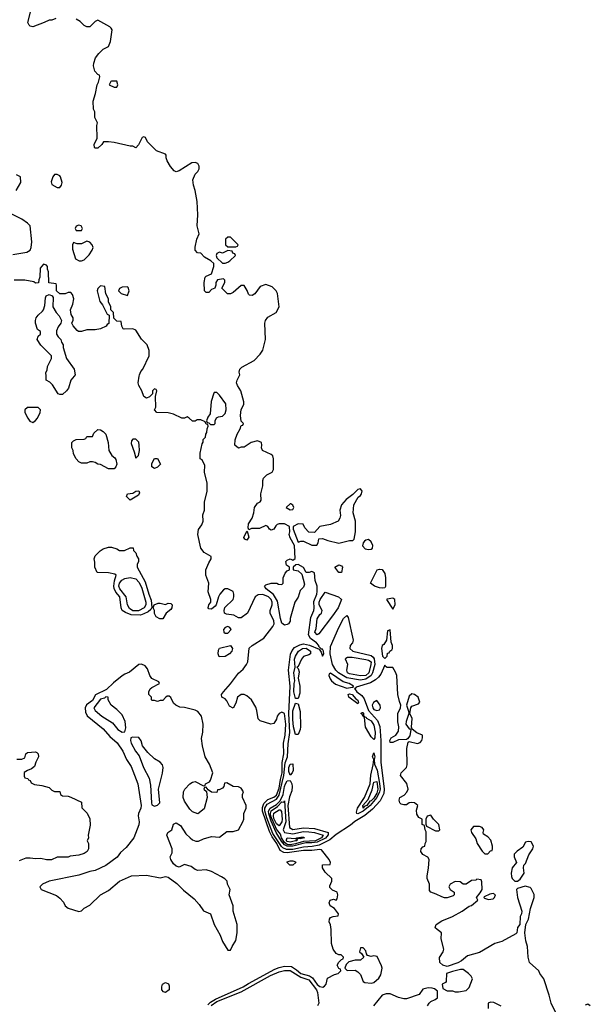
# Model space of a CAD drawing. Header units: inches. Extents: x 2792272 to 2951639, y 860504 to 1033803.
# Tile 13 of 209: x 2933333 to 2937548, y 885362 to 892631. Entities that reach past the tile are written whole.
import ezdxf

# ---------------------------------------------------------------- set-up
doc = ezdxf.new("R2010")
doc.units = ezdxf.units.IN
doc.header["$MEASUREMENT"] = 0
doc.layers.add('C9838', color=7, linetype='Continuous')
doc.layers.add('C9839', color=7, linetype='Continuous')

msp = doc.modelspace()

# ---------------------------------------------------------------- linework, layer by layer
at = {"layer": 'C9838', "color": 4}
for points, elevation in [([(2933734.4, 890000), (2933710.8, 889969.2), (2933694, 889910), (2933678.8, 889890), (2933650, 889865.2), (2933630, 889864), (2933618, 889870), (2933574.6, 889934.6), (2933554.6, 889954.6), (2933528, 889970), (2933527.7, 890000)], 8), ([(2934723.1, 885356.9), (2934741.3, 885378.7), (2934779.3, 885400.7), (2934984.7, 885490), (2935024.2, 885515.8), (2935218.9, 885621.1), (2935250, 885634.6), (2935290, 885643.2), (2935340.5, 885640.5), (2935377.2, 885617.2), (2935410, 885588.8), (2935472.7, 885572.7), (2935496.3, 885556.3), (2935530, 885509.2), (2935550, 885492.4), (2935572.1, 885487.9), (2935585.2, 885494.8), (2935598, 885510), (2935605.6, 885554.4), (2935658, 885582), (2935686, 885590), (2935706, 885610), (2935702, 885622), (2935690, 885626), (2935678, 885650), (2935690, 885674), (2935710, 885694), (2935722, 885698), (2935726, 885710), (2935707.3, 885727.3), (2935690, 885728), (2935670, 885738), (2935649, 885770), (2935635.3, 885810), (2935634, 885914), (2935628.7, 885948.7), (2935618, 885970), (2935622, 885990), (2935630, 886002), (2935648.9, 886011.1), (2935686, 886014), (2935688, 886030), (2935658, 886070), (2935626, 886090), (2935618, 886110), (2935626, 886130), (2935650, 886138), (2935670, 886132), (2935679, 886141), (2935682, 886170), (2935678, 886190), (2935644.7, 886204.7), (2935624.7, 886224.7), (2935623.1, 886236.9), (2935638, 886270), (2935638, 886290), (2935590, 886338), (2935568.7, 886370), (2935570, 886392), (2935626, 886394), (2935628, 886410), (2935619, 886430), (2935562, 886502), (2935550, 886505.2), (2935490, 886498), (2935430, 886497.8), (2935310, 886479.1), (2935283.1, 886483.1), (2935257.7, 886497.7), (2935231.5, 886550), (2935197.8, 886597.8), (2935177.3, 886637.3), (2935127.5, 886787.5), (2935125.9, 886814.1), (2935135.2, 886844.8), (2935166.3, 886873.7), (2935210, 886890.2), (2935230, 886906.5), (2935250, 886958.4), (2935258.7, 887021.3), (2935271.2, 887070), (2935272.7, 887147.3), (2935284.7, 887210), (2935281.3, 887290), (2935293, 887350), (2935298.9, 887430), (2935290, 887508.7), (2935270, 887519.3), (2935250, 887509), (2935234.8, 887490), (2935230, 887468), (2935210, 887435.3), (2935189.1, 887429.1), (2935110, 887454), (2935094, 887470), (2935085.2, 887530), (2935076.6, 887556.6), (2935045.2, 887610), (2935010, 887639), (2934990, 887649), (2934970, 887649), (2934942, 887630), (2934930, 887586), (2934910, 887548), (2934883.1, 887563.1), (2934863.1, 887603.1), (2934850, 887618), (2934826, 887630), (2934824, 887650), (2934839, 887670), (2934891.3, 887728.7), (2934950, 887806), (2934983.7, 887836.3), (2935009.5, 887870.5), (2935017.2, 887890), (2935028.4, 887991.6), (2935049.3, 888010), (2935136, 888064), (2935203, 888150), (2935212.1, 888170), (2935210, 888192.7), (2935184.4, 888250), (2935184, 888270), (2935198.7, 888310), (2935198.4, 888330), (2935189.8, 888350), (2935170, 888369.8), (2935130, 888386.6), (2935094.5, 888385.5), (2935072.2, 888370), (2935015.8, 888250), (2934970, 888216.2), (2934950, 888214.5), (2934914.7, 888234.7), (2934861.2, 888241.2), (2934845.2, 888250), (2934842.7, 888270), (2934849.5, 888290.5), (2934909.3, 888350), (2934914.5, 888370), (2934915.1, 888390), (2934909.2, 888409.2), (2934870, 888429), (2934850, 888429), (2934838, 888422), (2934811, 888390), (2934801, 888370), (2934784.7, 888310), (2934778, 888302), (2934750, 888279), (2934730, 888282), (2934725.2, 888290), (2934729.5, 888310.5), (2934744, 888330), (2934744, 888350), (2934726.3, 888406.3), (2934729.2, 888470), (2934709.2, 888530), (2934709.2, 888570), (2934730, 888622), (2934748, 888650), (2934747.3, 888667.3), (2934696.5, 888696.5), (2934670, 888728.7), (2934648, 888830), (2934653.6, 888866.4), (2934678, 888902), (2934689, 888930), (2934685.6, 888974.4), (2934699, 889010), (2934699, 889070), (2934717.2, 889150), (2934719, 889210), (2934699, 889290), (2934700.4, 889340.4), (2934682, 889382), (2934666, 889390), (2934666, 889430), (2934680.4, 889499.6), (2934687.3, 889512.7), (2934688.4, 889531.6), (2934706, 889550), (2934708.4, 889571.6), (2934716.4, 889583.6), (2934718, 889610), (2934726, 889630), (2934722, 889642), (2934710, 889646), (2934702, 889662), (2934670, 889678), (2934643.6, 889676.4), (2934630, 889666), (2934610, 889666), (2934586, 889690), (2934570, 889698), (2934551.6, 889688.4), (2934531.6, 889688.4), (2934470, 889718), (2934430, 889728.7), (2934346, 889730), (2934328, 889750), (2934338, 889770), (2934335.3, 889850), (2934346, 889890), (2934342, 889902), (2934330, 889906), (2934314, 889890), (2934314, 889870), (2934292.7, 889847.3), (2934270, 889838), (2934250, 889848), (2934235.3, 889890), (2934214, 889930), (2934209.4, 889950), (2934215.9, 890000)], 8), ([(2937294.6, 885294.6), (2937258, 885370), (2937244, 885430), (2937204, 885550), (2937175.3, 885590), (2937168, 885610), (2937098, 885670), (2937088.7, 885710), (2937083.7, 885790), (2937071.8, 885830), (2937065.2, 885890), (2937072.7, 885950), (2937091.8, 885990), (2937105.2, 886070), (2937133.2, 886150), (2937132.3, 886172.3), (2937110, 886218), (2937104, 886224), (2937066, 886234), (2937010, 886218), (2937002, 886210), (2937010.4, 886150), (2937043.1, 886050), (2937040.4, 886030), (2937030.5, 886010), (2937028.1, 885951.9), (2937011, 885930), (2937004, 885890), (2936997.6, 885882.4), (2936894.8, 885825.2), (2936841.6, 885810), (2936730, 885745.3), (2936640.4, 885719.6), (2936597.7, 885682.3), (2936570, 885667.2), (2936490, 885641.8), (2936458.4, 885650), (2936435.4, 885670), (2936432.8, 885707.2), (2936460.9, 885750), (2936465.2, 885770), (2936446, 885846), (2936449.2, 885890), (2936405.1, 885925.1), (2936402, 885930), (2936409.4, 885950), (2936450, 885979.3), (2936529, 886010), (2936601.2, 886050), (2936654, 886086), (2936670, 886091.3), (2936718, 886130), (2936708, 886150), (2936735.3, 886184.7), (2936748, 886210), (2936747.3, 886267.3), (2936742, 886282), (2936710, 886286), (2936702, 886278), (2936670, 886275.3), (2936630, 886248), (2936610, 886248), (2936587.3, 886267.3), (2936550, 886268), (2936511.6, 886248.4), (2936502, 886230), (2936512, 886210), (2936542, 886190), (2936542, 886170), (2936536, 886164), (2936490, 886148.7), (2936470, 886148), (2936450, 886155.3), (2936410, 886175.3), (2936370, 886188.7), (2936361.2, 886201.2), (2936361.2, 886250), (2936344, 886290), (2936342, 886310), (2936353.6, 886366.4), (2936358, 886430), (2936348.4, 886448.4), (2936310, 886468.7), (2936297.2, 886490), (2936299, 886510), (2936310, 886524.7), (2936326, 886530), (2936328, 886550), (2936336.4, 886563.6), (2936335.3, 886635.3), (2936328, 886650), (2936322, 886682), (2936306, 886690), (2936306, 886730), (2936281.2, 886741.2), (2936266, 886766), (2936265.1, 886794.9), (2936274, 886830), (2936250, 886849.2), (2936227.1, 886852.9), (2936210, 886849), (2936190, 886835.3), (2936170, 886834), (2936150, 886839), (2936141.2, 886850), (2936136, 886870), (2936141.2, 886890), (2936174, 886906), (2936192, 886928), (2936202, 886950), (2936191.9, 886991.9), (2936146.6, 887050), (2936150, 887071.3), (2936189, 887110), (2936196, 887130), (2936193.6, 887250), (2936203.1, 887296.9), (2936210, 887302), (2936272.5, 887287.5), (2936290, 887296), (2936304, 887310), (2936309, 887330), (2936308, 887350), (2936266.8, 887366.8), (2936232.9, 887392.9), (2936227.3, 887407.3), (2936232, 887472), (2936215.3, 887510), (2936222, 887550), (2936230, 887562), (2936279.3, 887580.7), (2936288.4, 887591.6), (2936275.3, 887630), (2936250, 887649), (2936230, 887653.2), (2936210, 887637.2), (2936191.3, 887570), (2936206, 887526), (2936206.8, 887510), (2936187.4, 887450), (2936185.7, 887430), (2936210, 887396), (2936216.9, 887396.9), (2936222, 887390), (2936214.8, 887345.2), (2936198, 887322), (2936190, 887318), (2936130, 887313.6), (2936090, 887294.5), (2936070, 887295.3), (2936066.6, 887310), (2936077, 887330), (2936111.3, 887348.7), (2936130, 887378), (2936132.8, 887410), (2936126.4, 887446.4), (2936126.6, 887510), (2936147, 887550), (2936149.5, 887570), (2936137.7, 887597.7), (2936126.6, 887650), (2936117.6, 887790), (2936110, 887814), (2936090, 887848.7), (2936048.4, 887848.4), (2936035.3, 887855.3), (2936030, 887866), (2935999.9, 887800.1), (2935983, 887777), (2935961.8, 887758.2), (2935924.8, 887735.2), (2935817.3, 887702.7), (2935810, 887693.2), (2935806.8, 887693.2), (2935824.3, 887670), (2935860.8, 887640.8), (2935877.3, 887617.3), (2935910, 887530.3), (2935977, 887457), (2935992.1, 887412.1), (2936001.2, 887310), (2936000.7, 887150), (2936025.2, 886950), (2936021.7, 886918.3), (2935994.6, 886865.4), (2935938.2, 886801.8), (2935883.3, 886756.7), (2935808, 886712), (2935775.9, 886684.1), (2935670, 886616.5), (2935624.9, 886575.1), (2935544.3, 886535.7), (2935494, 886526), (2935430, 886522.9), (2935350, 886504.2), (2935304.7, 886504.7), (2935277.2, 886517.2), (2935266.8, 886526.8), (2935203.5, 886623.5), (2935157.5, 886737.5), (2935143.5, 886790), (2935144.7, 886810), (2935161.6, 886838.4), (2935230, 886877.2), (2935250, 886907.1), (2935284.6, 887050), (2935295, 887145), (2935310.9, 887190), (2935315.6, 887284.4), (2935329.2, 887369.2), (2935320.6, 887510), (2935330.9, 887710.9), (2935317.9, 887830), (2935333.1, 887946.9), (2935345.4, 887974.6), (2935363.8, 887996.2), (2935403.2, 888016.8), (2935430, 888022.5), (2935474.6, 888014.6), (2935544.4, 887984.4), (2935560.6, 887960.6), (2935570, 887933.4), (2935578.9, 887950), (2935576.8, 887970), (2935570, 887983.6), (2935563.6, 887983.6), (2935543.5, 888003.5), (2935543.5, 888010), (2935525.8, 888030), (2935482.1, 888062.1), (2935465.4, 888090), (2935482.9, 888217.1), (2935504.6, 888270), (2935507.6, 888287.6), (2935505.2, 888334.8), (2935527.6, 888390), (2935531.2, 888410), (2935530, 888448), (2935515.6, 888490), (2935510, 888548), (2935490, 888558), (2935470.9, 888549.1), (2935448.7, 888548.7), (2935430, 888586), (2935390, 888608), (2935372.7, 888607.3), (2935354, 888590), (2935354, 888570), (2935390, 888562), (2935416.9, 888536.9), (2935436.8, 888463.2), (2935430, 888442), (2935404, 888416), (2935390, 888368), (2935366, 888330), (2935331.3, 888210), (2935331, 888190), (2935318, 888170), (2935310, 888166), (2935290, 888161.2), (2935270, 888175.3), (2935259.5, 888210), (2935237.2, 888337.2), (2935207.9, 888387.9), (2935154, 888430), (2935142, 888450), (2935150, 888458), (2935191.3, 888471.3), (2935232, 888472), (2935243.6, 888463.6), (2935270, 888462), (2935278, 888470), (2935278, 888510), (2935294.6, 888545.4), (2935310, 888562), (2935326, 888570), (2935326, 888590), (2935304.7, 888604.7), (2935298, 888630), (2935310, 888642), (2935330, 888651.3), (2935350, 888642), (2935367.3, 888652.7), (2935362, 888750), (2935330, 888806), (2935324, 888830), (2935328.7, 888850), (2935326, 888890), (2935290, 888908.7), (2935250, 888909), (2935236, 888904), (2935226, 888894), (2935210, 888868.7), (2935190, 888862), (2935178, 888870), (2935166, 888890), (2935150, 888898), (2935105.4, 888874.6), (2935044.7, 888875.3), (2935026, 888866), (2935020.4, 888880.4), (2935022, 888910), (2935049.1, 888950.9), (2935062, 888990), (2935068, 889030), (2935090, 889062), (2935108.4, 889071.6), (2935116.4, 889083.6), (2935114, 889130), (2935129, 889190), (2935128.7, 889230), (2935134.6, 889245.4), (2935158, 889270), (2935198, 889290), (2935209, 889310), (2935208.7, 889390), (2935202, 889410), (2935190, 889422), (2935126, 889450), (2935118, 889470), (2935122, 889490), (2935118, 889510), (2935090, 889522), (2935042, 889510), (2934990, 889475.3), (2934970, 889475.3), (2934950, 889469), (2934922, 889490), (2934924, 889530), (2934939, 889570), (2934962, 889610), (2934970, 889634), (2934982, 889638), (2934986, 889650), (2934970, 889666), (2934964, 889710), (2934970, 889754), (2934988.7, 889790), (2934989, 889810), (2934966.6, 889890), (2934940.9, 889930), (2934935.1, 889950), (2934939.3, 889970), (2934954.1, 890000)], 4), ([(2933312.7, 887172.7), (2933350, 887172), (2933370, 887182), (2933378, 887210), (2933390, 887222), (2933450, 887224.7), (2933459.8, 887219.8), (2933470.7, 887210.7), (2933471.3, 887190), (2933451.3, 887150), (2933442, 887118), (2933419.8, 887100.2), (2933390, 887088), (2933367.3, 887072.7), (2933366, 887046), (2933370, 887034), (2933394, 887030), (2933398, 887018), (2933410, 887014), (2933418, 886998), (2933443.6, 886983.6), (2933496.9, 886976.9), (2933550, 886962), (2933570, 886942), (2933590, 886934), (2933630, 886934), (2933634, 886910), (2933650, 886902), (2933690, 886898), (2933711.1, 886891.1), (2933790, 886854), (2933792.7, 886812.7), (2933832.7, 886772.7), (2933851, 886731), (2933854.4, 886685.6), (2933838, 886610), (2933842, 886590), (2933832, 886570), (2933842, 886550), (2933842, 886510), (2933830.7, 886489.3), (2933810, 886475.3), (2933770, 886462), (2933705.4, 886454.6), (2933690, 886448.7), (2933610, 886449), (2933568.9, 886428.9), (2933530, 886428.7), (2933490, 886439), (2933450, 886435.3), (2933410, 886442), (2933379.6, 886440.4), (2933330, 886422)], 8), ([(2934746.8, 885353.2), (2934790, 885383.1), (2934970, 885455), (2935186, 885574), (2935250, 885602.3), (2935290, 885611.4), (2935330, 885610.8), (2935410, 885561.5), (2935470, 885543.7), (2935526.2, 885470), (2935532.3, 885450), (2935541.6, 885370), (2935533.4, 885350)], 4), ([(2936346, 885350), (2936358, 885370), (2936370, 885382), (2936403.1, 885396.9), (2936418, 885410), (2936418, 885458), (2936396.4, 885476.4), (2936380.4, 885480.4), (2936350, 885484), (2936310, 885473.2), (2936284.7, 885435.3), (2936190, 885402), (2936170, 885402), (2936130, 885413.2), (2936070, 885439), (2936039.6, 885440.4), (2936011.6, 885428.4), (2935946, 885350)], 8), ([(2936890, 885348), (2936834.6, 885374.6), (2936810, 885378), (2936794, 885370), (2936794, 885330)], 8), ([(2937548, 885350), (2937530, 885362), (2937510, 885355.3)], 4)]:
    msp.add_lwpolyline(points, dxfattribs=dict(at, elevation=elevation))
for points, elevation in [([(2934790, 889878), (2934770, 889878), (2934766, 889874), (2934747.1, 889812.9), (2934739.6, 889720.4), (2934723.6, 889696.4), (2934714, 889670), (2934718, 889658), (2934730, 889654), (2934742, 889642), (2934770, 889642), (2934778, 889650), (2934778, 889670), (2934787.3, 889692.7), (2934800.4, 889699.6), (2934830, 889704.7), (2934850, 889724.7), (2934859.3, 889750), (2934854.8, 889794.8), (2934810, 889858)], 8), ([(2933391.6, 889768.4), (2933372, 889750), (2933372, 889730), (2933392, 889690), (2933406.8, 889666.8), (2933430, 889658), (2933450, 889671.3), (2933464, 889690), (2933484, 889730), (2933488, 889750), (2933470, 889768)], 12), ([(2934030, 889314), (2933990, 889315.3), (2933930, 889348), (2933910, 889348.7), (2933890, 889362), (2933870, 889368), (2933850, 889368), (2933830, 889358), (2933790, 889358), (2933770, 889368), (2933749.1, 889389.1), (2933730, 889426), (2933728, 889450), (2933718, 889470), (2933718, 889510), (2933730, 889522), (2933750, 889532), (2933810, 889534), (2933822, 889538), (2933830, 889554), (2933870, 889554), (2933881.2, 889578.8), (2933910, 889604.7), (2933930, 889604), (2933950.6, 889590), (2933968.2, 889570), (2933986, 889510), (2933991, 889450), (2934014, 889414), (2934035.9, 889395.9), (2934043.5, 889383.5), (2934050.6, 889350), (2934042.8, 889330)], 8), ([(2934190, 889534), (2934170, 889534), (2934158, 889522), (2934156.9, 889503.1), (2934179.8, 889439.8), (2934190, 889394), (2934210, 889414), (2934217.2, 889450), (2934216, 889490), (2934211.9, 889511.9), (2934195.3, 889530)], 12), ([(2934330, 889318), (2934308.9, 889328.9), (2934310, 889354), (2934330, 889391.3), (2934351.1, 889391.1), (2934372, 889350), (2934350, 889328.7)], 8), ([(2935850, 889168), (2935830, 889162), (2935794.4, 889125.6), (2935744.7, 889090), (2935711, 889050), (2935698.8, 889010), (2935702.8, 888970), (2935698.8, 888950), (2935684.7, 888930), (2935630, 888904), (2935550, 888888.7), (2935510, 888846), (2935470, 888848), (2935440.2, 888880.2), (2935427.3, 888907.3), (2935390, 888908), (2935354, 888890), (2935354, 888870), (2935390, 888774), (2935410, 888782), (2935430, 888782), (2935490, 888752), (2935527.3, 888752.7), (2935538, 888770), (2935542, 888798), (2935570, 888802), (2935610, 888786), (2935690, 888767.3), (2935770, 888786.8), (2935793.2, 888786.8), (2935804, 888796), (2935812.7, 888850), (2935813.2, 888930), (2935797.2, 888990), (2935801.2, 889050), (2935832.9, 889107.1), (2935850, 889118), (2935859, 889130), (2935862, 889150)], 4), ([(2934150, 889084), (2934122.7, 889110), (2934128.9, 889131.1), (2934170, 889136), (2934190, 889151), (2934212, 889152), (2934216.9, 889136.9), (2934210, 889122)], 8), ([(2935330, 889058), (2935302, 889030), (2935330, 889012), (2935350, 889014), (2935358, 889030), (2935350, 889046), (2935336.4, 889056.4)], 4), ([(2935010, 888788.7), (2934996.4, 888796.4), (2934989.3, 888809.3), (2935010, 888854), (2935014, 888854), (2935024.7, 888810)], 4), ([(2935910, 888792.7), (2935890.7, 888789.3), (2935878.8, 888781.2), (2935871, 888770), (2935866, 888746), (2935885.4, 888725.4), (2935910, 888718.8), (2935930, 888721), (2935939, 888730), (2935942, 888750), (2935930, 888777.2)], 4), ([(2934108.4, 888711.6), (2934150, 888732), (2934172, 888732), (2934172.7, 888712.7), (2934190, 888694), (2934198, 888670), (2934211.3, 888650), (2934211.3, 888630), (2934202, 888610), (2934202, 888590), (2934260.4, 888480.4), (2934287, 888390), (2934305.3, 888345.3), (2934308, 888292), (2934302.8, 888277.2), (2934281.6, 888258.4), (2934250, 888243.7), (2934225.3, 888234.7), (2934156.4, 888236.4), (2934113.4, 888253.4), (2934088.9, 888268.9), (2934082, 888290), (2934073.3, 888370), (2934043.8, 888403.8), (2934032, 888432), (2934029.2, 888450), (2934032.8, 888487.2), (2934046, 888530), (2934036.4, 888536.4), (2933990, 888548), (2933906, 888550), (2933888, 888590), (2933887.3, 888627.3), (2933882, 888650), (2933890, 888672), (2933928, 888710), (2933950, 888724.7), (2933990, 888738), (2934010, 888738), (2934050, 888724.7), (2934070, 888712)], 8), ([(2935690, 888548.7), (2935662, 888590), (2935690, 888607.3), (2935710, 888599.1), (2935717.1, 888590), (2935710, 888548.7)], -4), ([(2936010, 888433.6), (2935990, 888436.3), (2935953.2, 888450), (2935925.2, 888470), (2935974, 888570), (2935990, 888574.9), (2936010, 888573.1), (2936030, 888542), (2936036.3, 888510), (2936034.6, 888445.4), (2936030, 888437.2)], -4), ([(2934170, 888265.9), (2934143.9, 888283.9), (2934129.1, 888310), (2934119.1, 888370), (2934072.3, 888430), (2934066.3, 888450), (2934070.7, 888470), (2934087.3, 888492.7), (2934110, 888505.4), (2934150, 888511.8), (2934190, 888502.6), (2934215.8, 888475.8), (2934235.1, 888435.1), (2934265, 888330), (2934264, 888310), (2934251.6, 888288.4), (2934210, 888267.1)], 4), ([(2935530, 888088.6), (2935512, 888110), (2935523, 888137), (2935530, 888206.8), (2935550, 888239.5), (2935561.6, 888250), (2935568.2, 888270), (2935544.7, 888310), (2935544.3, 888330), (2935552.8, 888350), (2935590, 888403.8), (2935688, 888370), (2935711.3, 888350), (2935684.7, 888290), (2935642.8, 888230), (2935541.7, 888098.3)], -4), ([(2936090, 888360.7), (2936046.5, 888353.5), (2936043, 888350), (2936090, 888278), (2936106, 888310), (2936103.7, 888350)], 4), ([(2934410, 888314.8), (2934430, 888323), (2934450, 888320.5), (2934459.3, 888310), (2934457.6, 888290), (2934450, 888276), (2934416, 888250), (2934390, 888209), (2934368.9, 888208.9), (2934342, 888222), (2934328.4, 888248.4), (2934328, 888270), (2934318, 888290), (2934326, 888310), (2934356.4, 888323.6), (2934370, 888324.7)], 8), ([(2935850, 887755.5), (2935750, 887771.7), (2935687.5, 887810), (2935669, 887830), (2935643.7, 887870), (2935627.3, 887950), (2935630, 888004), (2935690, 888142.8), (2935725.2, 888210), (2935750, 888232), (2935758.8, 888218.8), (2935796, 888050), (2935790.8, 888030), (2935774, 888010), (2935770.7, 887990), (2935794, 887970), (2935930, 887936.5), (2935945, 887925), (2935952.3, 887912.3), (2935955.4, 887870), (2935939.8, 887810), (2935930, 887789.9), (2935890, 887763.2)], -4), ([(2934870, 888152), (2934850, 888144), (2934838.8, 888130), (2934841, 888110), (2934850, 888101), (2934870, 888102.8), (2934894, 888130), (2934884.7, 888144.7)], 12), ([(2936070, 888126), (2936050, 888118), (2936042, 888050), (2936021.6, 888018.4), (2936011, 888010), (2936005.5, 887990), (2936012.7, 887932.7), (2936030, 887914), (2936047.3, 887932.7), (2936050, 887954), (2936062, 887958), (2936066, 887970), (2936082, 887978), (2936086, 887990), (2936086, 888010), (2936076.4, 888036.4)], 4), ([(2934807.3, 887927.3), (2934799.3, 887950), (2934802.5, 887977.5), (2934810, 887990.7), (2934891, 888010), (2934904, 887990), (2934899.3, 887970), (2934884, 887950), (2934850, 887929.6)], 8), ([(2935390, 887619.6), (2935370, 887620.7), (2935359.2, 887670), (2935361.4, 887730), (2935366.2, 887750), (2935358.8, 887810), (2935367.5, 887850), (2935364.1, 887910), (2935370, 887932.4), (2935392.8, 887970), (2935422.2, 887990), (2935450, 887991.1), (2935480.1, 887970), (2935481.8, 887950), (2935470, 887941.7), (2935428.8, 887930), (2935415, 887910), (2935390, 887855.6), (2935380.7, 887850), (2935390, 887840.7), (2935396.3, 887816.3), (2935391.1, 887768.9), (2935403.3, 887710), (2935401.5, 887658.5)], -4), ([(2935850, 887787.7), (2935770, 887800.7), (2935753.2, 887810), (2935749.2, 887830), (2935757.2, 887870), (2935739, 887910), (2935742, 887918), (2935754, 887926), (2935790, 887924.4), (2935890, 887907.6), (2935910, 887902.3), (2935928.4, 887890), (2935927.8, 887870), (2935911.8, 887810), (2935890, 887788.4)], -8), ([(2934234, 887874), (2934214, 887870), (2934144.9, 887815.1), (2934110, 887800.5), (2934090, 887786.6), (2934025, 887735), (2933973.4, 887686.6), (2933893.5, 887646.5), (2933870, 887605.1), (2933826.9, 887573.1), (2933816, 887550), (2933818, 887518), (2933831.7, 887491.7), (2933950, 887395.5), (2933999.9, 887339.9), (2934052.4, 887292.4), (2934094.9, 887230), (2934122.4, 887170), (2934157.1, 887117.1), (2934206, 886990), (2934230.3, 886829.7), (2934228.4, 886810), (2934210.4, 886770), (2934207.7, 886752.3), (2934214.4, 886710), (2934212.5, 886687.5), (2934175.5, 886590), (2934119.6, 886520.4), (2934077.3, 886482.7), (2934052.1, 886447.9), (2933970, 886387), (2933890, 886349.5), (2933850, 886342), (2933770, 886314.5), (2933552, 886270), (2933502, 886250), (2933482, 886230), (2933492, 886210), (2933604.5, 886164.5), (2933630, 886146), (2933655.9, 886115.9), (2933668.1, 886088.1), (2933690, 886071), (2933770, 886046), (2933790, 886051.3), (2933809.4, 886070.6), (2933850, 886094.8), (2933929.5, 886170.5), (2933990, 886202.8), (2934070, 886270.8), (2934158, 886310), (2934270, 886316.3), (2934370, 886294.8), (2934410, 886306), (2934430, 886300.7), (2934493.1, 886253.1), (2934543.9, 886203.9), (2934620.9, 886140.9), (2934658.4, 886098.4), (2934690, 886051.3), (2934742, 886030), (2934770.7, 885950), (2934812.8, 885872.8), (2934830, 885824.7), (2934870, 885762), (2934890, 885762), (2934902, 885790), (2934930, 885832), (2934938.4, 885890), (2934939.5, 885950), (2934909.4, 886050), (2934909.2, 886090), (2934881.2, 886170), (2934888, 886210), (2934868, 886250), (2934866, 886270), (2934848.7, 886288.7), (2934824, 886304), (2934750, 886342.7), (2934710, 886356), (2934650, 886349.3), (2934630, 886357.2), (2934598.9, 886378.9), (2934550, 886393.2), (2934510, 886374), (2934490, 886381.2), (2934470, 886399), (2934449.3, 886430), (2934445.2, 886450), (2934460.4, 886479.6), (2934459, 886510), (2934419, 886610), (2934428, 886630), (2934458, 886650), (2934469.1, 886690.9), (2934490, 886702), (2934522, 886682), (2934561.4, 886621.4), (2934591.3, 886590), (2934610, 886576), (2934634, 886566), (2934654.6, 886565.4), (2934690, 886584.7), (2934750, 886602), (2934810, 886596), (2934862, 886638), (2934910, 886638), (2934949, 886651), (2934982, 886710), (2934988.7, 886730), (2934988.9, 886771.1), (2935006, 886810), (2935006, 886830), (2934978, 886890), (2934978, 886910), (2934986, 886930), (2934970, 886958), (2934950, 886968), (2934909, 886969), (2934863.6, 886996.4), (2934845.4, 886994.6), (2934842, 886970), (2934830, 886958), (2934806, 886946), (2934794, 886946), (2934790, 886926), (2934748.7, 886928.7), (2934726, 886946), (2934710, 886966), (2934698, 886962), (2934694, 886950), (2934714, 886934), (2934718, 886890), (2934695.3, 886804.7), (2934650, 886768), (2934610, 886784), (2934590, 886802), (2934550, 886862), (2934540.9, 886890), (2934543.7, 886930), (2934552.7, 886950), (2934590, 886990.8), (2934610, 887002.8), (2934630, 887006), (2934690, 886974), (2934702, 886978), (2934706, 886990), (2934735.3, 887004.7), (2934743.1, 887016.9), (2934759, 887070), (2934735.6, 887135.6), (2934702.7, 887190), (2934682.7, 887270), (2934675.5, 887324.5), (2934685.2, 887370), (2934689.2, 887430), (2934676, 887490), (2934650, 887524), (2934630, 887534), (2934550, 887554), (2934516.4, 887556.4), (2934486, 887570), (2934470, 887586), (2934450, 887626), (2934436.4, 887636.4), (2934423.6, 887636.4), (2934410, 887628), (2934390, 887606), (2934370, 887606), (2934350, 887598), (2934330, 887606), (2934310, 887606), (2934306, 887610), (2934306, 887630), (2934286, 887650), (2934288, 887670), (2934298, 887690), (2934310, 887702), (2934366, 887730), (2934362, 887742), (2934310, 887768), (2934295.3, 887790), (2934278, 887838), (2934260.4, 887860.4)], 12), ([(2935630, 887806.6), (2935619.1, 887800.9), (2935616.8, 887790), (2935625.5, 887765.5), (2935636.3, 887750), (2935665.1, 887725.1), (2935750, 887696.8), (2935790, 887703.1), (2935796.9, 887703.1), (2935799.5, 887710), (2935767.3, 887730), (2935721.9, 887741.9)], 4), ([(2933970, 887631.8), (2933958.8, 887621.2), (2933930, 887614), (2933881.6, 887550), (2933890.7, 887530), (2933940.7, 887490), (2934019.5, 887439.5), (2934058, 887390), (2934090, 887371.3), (2934110, 887374), (2934117.2, 887402.8), (2934112.7, 887450), (2934090, 887499), (2934050, 887539), (2934009, 887570), (2933986, 887610), (2933986, 887630)], 16), ([(2935830, 887579.6), (2935765.3, 887630), (2935758.9, 887650), (2935770, 887654.2), (2935790.1, 887650), (2935816.5, 887616.5), (2935830, 887607.3), (2935835.5, 887590)], -4), ([(2935370, 887354), (2935355.7, 887410), (2935350, 887464), (2935350.9, 887529.1), (2935370, 887586), (2935390, 887580.4), (2935404.8, 887524.8), (2935407.9, 887410), (2935405.1, 887390), (2935390, 887354.7)], -4), ([(2935970, 887604), (2935946, 887590), (2935937.3, 887570), (2935940.5, 887550), (2935950, 887539.1), (2935970, 887530.7), (2935990, 887536), (2935999.3, 887550), (2935995.1, 887570)], 8), ([(2935881, 887481), (2935890, 887485.5), (2935895.1, 887475.1), (2935930, 887454.5), (2935950, 887423.9), (2935959.1, 887370), (2935956, 887330), (2935950, 887316.9), (2935930, 887336.9), (2935888.4, 887408.4), (2935879.6, 887479.6), (2935870, 887486), (2935863.9, 887503.9), (2935854, 887510), (2935863.6, 887516.4), (2935870, 887515.8), (2935873, 887510), (2935872.4, 887492.4), (2935878, 887490)], -4), ([(2934166, 887334), (2934154, 887330), (2934151.3, 887310), (2934156, 887290), (2934187.3, 887230), (2934215.2, 887195.2), (2934248, 887110), (2934290.5, 887030.5), (2934299.8, 886979.8), (2934306.8, 886850), (2934310, 886834), (2934330, 886826), (2934350, 886832), (2934368, 886850), (2934359, 886950), (2934388.4, 887068.4), (2934394, 887110), (2934388.7, 887130), (2934370, 887148.7), (2934330, 887173.2), (2934280.1, 887220.1), (2934241.2, 887270), (2934230, 887308), (2934212.9, 887332.9)], 16), ([(2935830, 886768.8), (2935823.7, 886770), (2935821, 886781), (2935829.1, 886810), (2935879, 886890), (2935921.3, 886990), (2935927.5, 887052.5), (2935945.1, 887130), (2935947.8, 887170), (2935938.7, 887190), (2935950, 887218.8), (2935955.9, 887190), (2935951.3, 887170), (2935954.1, 887134.1), (2935974.4, 887090), (2935992, 886992), (2935995, 886950), (2935991.4, 886930), (2935971.7, 886888.3), (2935922.5, 886830), (2935870, 886787)], -4), ([(2935330, 887053.3), (2935321.8, 887081.8), (2935322.2, 887110), (2935330, 887135.3), (2935350, 887138), (2935353, 887087), (2935346.7, 887070)], -4), ([(2935350, 886652.6), (2935430, 886665.1), (2935510, 886659.8), (2935610.7, 886630.7), (2935612.3, 886612.3), (2935592.3, 886587.7), (2935530, 886559.5), (2935490, 886553), (2935447.1, 886552.9), (2935350, 886528.5), (2935309.3, 886529.3), (2935290, 886539.7), (2935266.9, 886566.9), (2935228.3, 886630), (2935190, 886713.9), (2935172.5, 886767.5), (2935171.1, 886788.9), (2935183.6, 886810), (2935230, 886836.4), (2935255.9, 886864.1), (2935279.9, 886910), (2935289.9, 886970), (2935297.6, 886990), (2935310, 887011.3), (2935330, 887015.3), (2935342.5, 886990), (2935346.1, 886970), (2935342.5, 886937.5), (2935325.7, 886894.3), (2935312.6, 886830), (2935327, 886667)], -4), ([(2935870, 886809.9), (2935866.5, 886830), (2935906.8, 886873.2), (2935935.5, 886944.5), (2935950, 887002.8), (2935970, 887008), (2935977.9, 886950), (2935970, 886919.7), (2935950, 886883.9), (2935930, 886864.8), (2935918.8, 886861.2), (2935898, 886830), (2935877.7, 886822.3)], -8), ([(2935350, 886619.8), (2935430, 886637.5), (2935470, 886636.1), (2935510.7, 886630.7), (2935574, 886610), (2935563.2, 886590), (2935518.7, 886570), (2935430, 886564.5), (2935370, 886545.9), (2935330, 886539.1), (2935310, 886542.3), (2935290, 886556.4), (2935268, 886590), (2935258.7, 886618.7), (2935230, 886655), (2935188.5, 886750), (2935185.3, 886770), (2935190, 886791.4), (2935238.2, 886821.8), (2935270, 886855.6), (2935284.8, 886855.2), (2935290, 886864.7), (2935298.9, 886710), (2935279.6, 886650), (2935290.2, 886630.2)], -8), ([(2935250, 886680.4), (2935230, 886694), (2935210, 886734.5), (2935206.7, 886753.3), (2935210, 886773.4), (2935250, 886798.9), (2935257.1, 886797.1), (2935266, 886786), (2935271.7, 886730), (2935269, 886710)], -12), ([(2936370, 886758), (2936342, 886750), (2936332, 886730), (2936332.7, 886692.7), (2936338, 886678), (2936403.5, 886643.5), (2936430, 886642), (2936435.3, 886650), (2936428, 886690), (2936388.9, 886728.9)], 4), ([(2936730, 886675.3), (2936686, 886674), (2936664.7, 886650), (2936671.3, 886630), (2936702.8, 886582.8), (2936711.3, 886550), (2936750, 886492), (2936770, 886474), (2936790, 886474), (2936810, 886494), (2936822, 886498), (2936826, 886510), (2936826, 886530), (2936813.6, 886573.6), (2936790, 886598), (2936758, 886618), (2936755.3, 886630), (2936762, 886650), (2936750, 886668)], 4), ([(2935404.4, 886584.4), (2935393.2, 886586.8), (2935380.7, 886579.3), (2935380.7, 886570), (2935370, 886567.9), (2935330, 886558.2), (2935310, 886564), (2935303.5, 886570), (2935303.5, 886576.5), (2935310, 886590.2), (2935367.3, 886587.3), (2935378, 886582), (2935378, 886590), (2935410, 886595.3), (2935430, 886594.8), (2935436, 886590)], -12), ([(2937090, 886564), (2937070, 886558), (2937050, 886522), (2937007.5, 886492.5), (2936984.7, 886470), (2936984.7, 886450), (2937002, 886410), (2936970.9, 886369.1), (2936962.8, 886330), (2936966.4, 886306.4), (2936971.1, 886291.1), (2936990, 886272), (2937010, 886272), (2937030, 886284.7), (2937059, 886330), (2937055.3, 886370), (2937058, 886390), (2937070, 886402), (2937094.3, 886465.7), (2937123.7, 886510), (2937129.3, 886530), (2937110, 886561.2)], 4), ([(2935329.2, 886389.2), (2935308.7, 886410), (2935310, 886414), (2935330, 886422), (2935350, 886422), (2935370, 886414), (2935372, 886410), (2935350, 886389.2)], 8), ([(2936830, 886179), (2936804.7, 886175.3), (2936764.7, 886155.3), (2936762, 886150), (2936765.4, 886145.4), (2936796.9, 886136.9), (2936830, 886140.7), (2936841.2, 886150), (2936848, 886170)], 4), ([(2935870, 885778), (2935850, 885778), (2935842, 885750), (2935856.9, 885736.9), (2935874, 885710), (2935850, 885688), (2935810, 885688), (2935763.6, 885676.4), (2935743.6, 885656.4), (2935734, 885630), (2935752.7, 885612.7), (2935810, 885614), (2935830, 885602), (2935850, 885582), (2935871.1, 885531.1), (2935883.5, 885523.5), (2935930, 885517.3), (2935950, 885522.8), (2935986, 885554), (2936000.2, 885579.8), (2936009.3, 885629.3), (2936006, 885646), (2935974.6, 885714.6), (2935950, 885719), (2935930, 885714), (2935903.1, 885723.1), (2935894.6, 885734.6), (2935890, 885758)], 8), ([(2936610, 885619), (2936590, 885619), (2936530, 885605.2), (2936486, 885590), (2936482, 885530), (2936478, 885522), (2936454, 885510), (2936458, 885478), (2936490, 885462), (2936530, 885462), (2936550, 885454), (2936574, 885454), (2936630, 885464.7), (2936653.6, 885486.4), (2936678, 885550), (2936668, 885570), (2936648, 885590)], 8), ([(2934410, 885449), (2934394.6, 885454.6), (2934382, 885470), (2934382, 885490), (2934388.7, 885510), (2934410, 885522), (2934432.7, 885512.7), (2934438, 885498), (2934436, 885470)], 8)]:
    msp.add_lwpolyline(points, close=True, dxfattribs=dict(at, elevation=elevation))
at = {"layer": 'C9839', "color": 4}
for points, elevation in [([(2933599.6, 892640.4), (2933570, 892628.7), (2933550, 892628), (2933514, 892610), (2933430, 892579), (2933410, 892584), (2933404, 892590), (2933394, 892610), (2933413.6, 892686.4)], 4), ([(2934954.1, 890000), (2934959, 890010), (2934955.3, 890030), (2934958, 890050), (2934974.6, 890065.4), (2935064.7, 890115.3), (2935110, 890162), (2935129.1, 890190.9), (2935149.4, 890270), (2935143.7, 890390), (2935149.5, 890410.5), (2935164.8, 890435.2), (2935228.7, 890470), (2935248.7, 890510), (2935237.2, 890610), (2935228.7, 890630), (2935198, 890658), (2935150, 890675.3), (2935110, 890662), (2935070, 890608), (2935050, 890595.3), (2935030, 890598), (2935024, 890604), (2935012.9, 890632.9), (2934990, 890668), (2934970, 890668), (2934910, 890618), (2934890, 890608), (2934868, 890608), (2934826, 890650), (2934848, 890690), (2934847.3, 890707.3), (2934838, 890718), (2934794, 890710), (2934782, 890690), (2934782, 890670), (2934774, 890650), (2934750, 890638), (2934730, 890618), (2934710, 890618), (2934698, 890630), (2934696, 890690), (2934702, 890730), (2934710, 890738), (2934750, 890754), (2934766, 890810), (2934766, 890830), (2934746, 890850), (2934699, 890879), (2934670, 890908), (2934646, 890910), (2934629.1, 890929.1), (2934629.1, 890950.9), (2934642, 891010), (2934658, 891050), (2934644, 891110), (2934648.7, 891190), (2934644, 891290), (2934629.3, 891370), (2934616, 891410), (2934613.2, 891450), (2934629.1, 891490.9), (2934648, 891510), (2934658, 891530), (2934658, 891550), (2934648.4, 891568.4), (2934630, 891578), (2934605.4, 891574.6), (2934510, 891515.3), (2934490, 891508.7), (2934474.6, 891514.6), (2934446.3, 891546.3), (2934422, 891590), (2934415.3, 891610), (2934415.3, 891630), (2934410, 891638), (2934343.1, 891663.1), (2934278, 891730), (2934262, 891762), (2934250, 891766), (2934238, 891762), (2934210, 891706), (2934190, 891686), (2934170, 891698), (2934150, 891698), (2934030, 891725.2), (2933990, 891729.2), (2933951.3, 891728.7), (2933941, 891710), (2933910, 891682), (2933890, 891682), (2933886.6, 891686.6), (2933883.7, 891710), (2933904.7, 891755.3), (2933902, 891850), (2933908, 891870), (2933888, 891910), (2933888, 891950), (2933878, 891970), (2933875.3, 892030), (2933893.6, 892086.4), (2933905.2, 892150), (2933915.3, 892170), (2933926, 892210), (2933922, 892222), (2933910, 892226), (2933888.7, 892250), (2933879, 892290), (2933881.2, 892310), (2933894, 892350), (2933918.6, 892381.4), (2933950, 892414), (2933990, 892434), (2934004, 892470), (2934015.3, 892555.3), (2934009, 892569), (2933998, 892578), (2933910, 892628), (2933890, 892618), (2933850, 892579), (2933830, 892579), (2933810, 892589), (2933778.6, 892618.6), (2933750, 892635.3)], 4), ([(2933308, 891370), (2933342, 891430), (2933338, 891470), (2933310, 891486)], 8), ([(2933283.1, 890896.9), (2933386, 890914), (2933398.6, 890921.4), (2933409.3, 890930.7), (2933419, 890950), (2933422.7, 890990), (2933409.3, 891109.3), (2933390, 891129), (2933350, 891159), (2933222, 891222)], 8), ([(2934215.9, 890000), (2934217.2, 890010), (2934226.8, 890033.2), (2934242, 890050), (2934288.7, 890150), (2934288.7, 890190), (2934275.3, 890230), (2934232.9, 890272.9), (2934190, 890338), (2934170, 890348.7), (2934105.2, 890345.2), (2934098, 890350), (2934088.4, 890368.4), (2934082, 890402), (2934050, 890406), (2934027.3, 890427.3), (2934026, 890470), (2934006, 890490), (2934006, 890510), (2933988.4, 890548.4), (2933988, 890570), (2933968.4, 890608.4), (2933962, 890662), (2933930, 890666), (2933910, 890646), (2933906, 890630), (2933926, 890550), (2933945.4, 890525.4), (2933978, 890458), (2933994, 890450), (2933992.7, 890387.3), (2933978, 890382), (2933972.7, 890367.3), (2933931.1, 890348.9), (2933890, 890341.2), (2933830, 890342), (2933790, 890328), (2933768.4, 890328.4), (2933756.4, 890336.4), (2933728, 890370), (2933718, 890390), (2933727.3, 890412.7), (2933728, 890430), (2933713.6, 890453.6), (2933708.7, 890490), (2933725.2, 890530), (2933733.2, 890570), (2933723.1, 890603.1), (2933710, 890618), (2933690, 890618), (2933668.4, 890608.4), (2933630, 890606), (2933606, 890630), (2933606, 890670), (2933602, 890682), (2933547.3, 890687.3), (2933546, 890770), (2933538, 890790), (2933538, 890810), (2933530, 890818), (2933510, 890826), (2933483.6, 890796.4), (2933482, 890730), (2933474, 890710), (2933472.7, 890687.3), (2933450, 890686), (2933436.4, 890696.4), (2933370, 890708.7), (2933292.7, 890707.3)], 8), ([(2933527.7, 890000), (2933527.3, 890027.3), (2933535.3, 890044.7), (2933538, 890070), (2933568, 890130), (2933568, 890150), (2933490, 890228), (2933462, 890270), (2933470, 890294), (2933486, 890310), (2933486, 890330), (2933464, 890344), (2933448.7, 890390), (2933448.7, 890410), (2933455.3, 890430), (2933469.4, 890450.6), (2933502, 890478), (2933508.7, 890490), (2933518, 890522), (2933523.1, 890576.9), (2933528.7, 890591.3), (2933550, 890602), (2933572.7, 890592.7), (2933579.6, 890579.6), (2933578, 890510), (2933602, 890470), (2933625.4, 890445.4), (2933642, 890410), (2933638, 890390), (2933616.9, 890363.1), (2933605.4, 890334.6), (2933606, 890310), (2933618, 890290), (2933638, 890270), (2933642, 890250), (2933654, 890230), (2933654, 890210), (2933678, 890130), (2933736, 890050), (2933742, 890010), (2933734.4, 890000)], 8)]:
    msp.add_lwpolyline(points, dxfattribs=dict(at, elevation=elevation))
for points, elevation in [([(2934050, 892178), (2934010, 892178), (2934005.4, 892174.6), (2933994, 892150), (2934030, 892134), (2934050, 892134), (2934058, 892150)], 4), ([(2933610, 891488.7), (2933590, 891488), (2933578, 891470), (2933565.4, 891434.6), (2933570, 891414), (2933610, 891392), (2933630, 891392), (2933642, 891410), (2933648, 891430), (2933634, 891470), (2933630, 891478)], 8), ([(2933770, 891115.3), (2933750, 891106), (2933742, 891090), (2933750, 891074), (2933790, 891074), (2933798, 891090), (2933786, 891110)], 8), ([(2933830, 890995.3), (2933790, 890975.3), (2933756.4, 890976.4), (2933730, 890986), (2933722, 890970), (2933723.6, 890936.4), (2933744.7, 890864.7), (2933771.6, 890851.6), (2933790, 890851.3), (2933810, 890858), (2933845.6, 890894.4), (2933868.7, 890930), (2933875.3, 890950), (2933868, 890970), (2933850, 890988)], 8), ([(2934890, 891026), (2934870, 891026), (2934854, 891010), (2934854, 890970), (2934870, 890954), (2934930, 890954), (2934942, 890958), (2934946, 890970)], 4), ([(2934870, 890926), (2934830, 890908), (2934810, 890915.3), (2934790, 890906), (2934784.7, 890890), (2934790, 890874), (2934830, 890834), (2934850, 890834), (2934870, 890842), (2934886, 890850), (2934926, 890890), (2934922, 890902), (2934907.3, 890907.3), (2934902, 890922)], 4), ([(2934130, 890658), (2934090, 890655.3), (2934070, 890646), (2934062, 890630), (2934082, 890610), (2934130, 890594), (2934142, 890630), (2934134.6, 890654.6)], 8)]:
    msp.add_lwpolyline(points, close=True, dxfattribs=dict(at, elevation=elevation))

doc.saveas('drawing.dxf')
